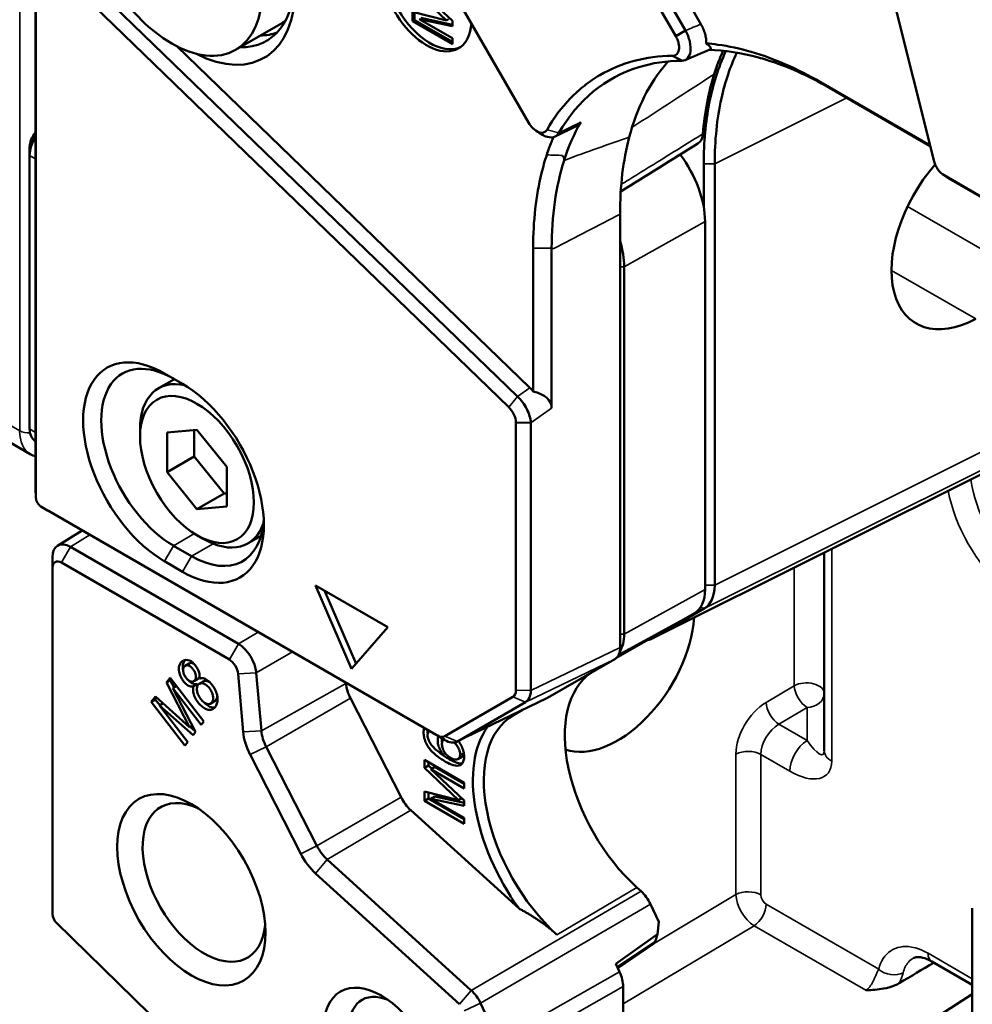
# Model space of a CAD drawing. Header units: millimetres. Extents: x 0 to 5104, y -184 to 1188.
# Tile 183 of 221: x 1298 to 1323, y 615 to 640. Entities that reach past the tile are written whole.
import ezdxf

# ---------------------------------------------------------------- set-up
doc = ezdxf.new("R2010")
doc.units = ezdxf.units.MM
doc.header["$LTSCALE"] = 2
doc.layers.add('Sichtbar (ISO)', color=7, linetype='Continuous', lineweight=50)
doc.layers.add('Sichtbar schmal (ISO)', color=7, linetype='Continuous', lineweight=35)

msp = doc.modelspace()

# ---------------------------------------------------------------- linework, layer by layer
at = {"layer": 'Sichtbar (ISO)'}
for p, q in [((1318.156, 652.788), (1322.194, 636.622)), ((1316.112, 640.202), (1313.952, 643.944)), ((1315.455, 639.885), (1313.34, 643.549)), ((1313.596, 643.697), (1315.712, 640.033)), ((1311.33, 630.493), (1299.349, 642.073)), ((1298.756, 641.924), (1298.756, 628.077)), ((1299.12, 641.798), (1311.101, 630.218)), ((1298.766, 627.852), (1298.766, 641.703)), ((1309.467, 641.355), (1311.612, 637.639)), ((1309.479, 640.3), (1308.591, 641.138)), ((1308.76, 641.102), (1309.628, 640.288)), ((1308.591, 640.519), (1309.479, 640.3)), ((1308.591, 640.281), (1308.591, 640.519)), ((1308.638, 640.508), (1308.638, 640.308)), ((1305.153, 640.211), (1303.974, 639.531)), ((1308.638, 640.308), (1308.591, 640.281)), ((1309.628, 639.682), (1308.591, 640.281)), ((1308.638, 640.308), (1309.628, 639.737)), ((1309.628, 640.146), (1308.76, 640.335)), ((1308.76, 640.335), (1309.628, 639.834)), ((1308.807, 640.363), (1309.628, 640.183)), ((1309.526, 640.327), (1309.479, 640.3)), ((1309.628, 640.288), (1309.628, 640.146)), ((1315.455, 639.885), (1315.712, 640.033)), ((1309.628, 639.834), (1309.628, 639.682)), ((1315.822, 639.739), (1315.822, 639.739)), ((1302.439, 639.625), (1311.651, 630.72)), ((1315.374, 639.375), (1315.61, 639.25)), ((1319.228, 638.691), (1322.09, 637.039)), ((1322.094, 637.022), (1319.463, 638.541)), ((1315.065, 637.995), (1315.065, 637.995)), ((1315.082, 638.006), (1315.082, 638.006)), ((1312.306, 637.27), (1312.841, 637.532)), ((1298.602, 636.996), (1298.602, 636.779)), ((1298.602, 636.779), (1298.602, 629.647)), ((1316.184, 635.437), (1316.184, 636.562)), ((1316.472, 636.56), (1316.472, 625.575)), ((1322.453, 636.261), (1328.494, 632.773)), ((1322.453, 636.261), (1322.643, 636.14)), ((1328.684, 632.652), (1322.643, 636.14)), ((1314.005, 623.954), (1314.005, 635.248)), ((1316.22, 625.459), (1316.22, 635.054)), ((1311.735, 634.365), (1311.735, 630.628)), ((1312.218, 630.191), (1312.218, 634.358)), ((1314.109, 624.3), (1314.109, 633.877)), ((1302.378, 630.946), (1301.966, 630.708)), ((1302.119, 631.096), (1302.59, 630.824)), ((1314.841, 624.183), (1327.388, 630.449)), ((1297.251, 629.782), (1298.618, 628.992)), ((1311.284, 629.813), (1311.675, 629.807)), ((1311.284, 629.813), (1311.284, 622.837)), ((1311.675, 622.831), (1311.675, 629.807)), ((1301.482, 629.449), (1301.482, 629.64)), ((1302.967, 629.629), (1302.19, 629.559)), ((1302.19, 629.559), (1302.19, 628.522)), ((1302.897, 628.931), (1302.897, 629.623)), ((1303.745, 628.661), (1302.967, 629.629)), ((1298.74, 629.342), (1298.756, 629.332)), ((1302.19, 628.522), (1302.897, 628.931)), ((1303.674, 627.963), (1302.897, 628.931)), ((1303.745, 627.624), (1303.745, 628.661)), ((1302.19, 628.522), (1302.967, 627.555)), ((1302.967, 627.555), (1303.674, 627.963)), ((1303.745, 627.969), (1303.674, 627.963)), ((1299.091, 627.509), (1298.896, 627.628)), ((1309.237, 621.657), (1298.896, 627.628)), ((1302.967, 627.555), (1303.745, 627.624)), ((1299.091, 627.509), (1309.432, 621.539)), ((1299.328, 626.604), (1299.97, 627.001)), ((1302.967, 626.877), (1303.132, 626.782)), ((1304.638, 626.862), (1304.299, 626.666)), ((1302.355, 626.605), (1302.826, 626.333)), ((1304.046, 624.048), (1299.669, 626.576)), ((1319.329, 621.259), (1319.329, 626.425)), ((1299.197, 626.303), (1299.197, 617.272)), ((1299.433, 626.163), (1303.811, 623.635)), ((1302.59, 625.925), (1302.119, 626.197)), ((1299.202, 616.997), (1299.202, 626.029)), ((1306.055, 625.568), (1307.941, 624.479)), ((1306.998, 623.391), (1306.055, 625.568)), ((1306.291, 625.432), (1307.116, 623.527)), ((1313.896, 623.669), (1315.943, 624.849)), ((1316.194, 624.964), (1314.859, 624.193)), ((1307.941, 624.479), (1306.998, 623.391)), ((1302.661, 623.476), (1302.765, 623.536)), ((1312.11, 622.636), (1313.867, 623.649)), ((1304.041, 623.263), (1304.172, 621.751)), ((1304.646, 621.778), (1304.515, 623.29)), ((1302.168, 623.038), (1302.266, 623.162)), ((1302.271, 623.098), (1302.168, 623.038)), ((1302.771, 621.87), (1302.168, 623.038)), ((1302.266, 623.162), (1303.145, 622.02)), ((1302.271, 623.098), (1302.294, 623.126)), ((1302.371, 622.906), (1302.271, 623.098)), ((1302.877, 622.945), (1302.981, 623.005)), ((1302.885, 623.071), (1302.988, 623.131)), ((1303.032, 623.007), (1303.135, 623.067)), ((1306.851, 623.029), (1306.852, 623.013)), ((1302.435, 622.943), (1302.339, 622.888)), ((1303.075, 621.931), (1302.339, 622.888)), ((1302.339, 622.888), (1302.932, 621.749)), ((1301.774, 622.538), (1301.884, 622.677)), ((1301.878, 622.598), (1301.774, 622.538)), ((1302.654, 621.396), (1301.774, 622.538)), ((1301.878, 622.598), (1301.917, 622.647)), ((1301.996, 622.445), (1301.878, 622.598)), ((1301.884, 622.677), (1302.771, 621.87)), ((1302.083, 622.496), (1301.987, 622.441)), ((1303.324, 622.488), (1303.427, 622.547)), ((1308.291, 620.046), (1306.969, 622.628)), ((1311.205, 622.662), (1309.429, 621.638)), ((1309.747, 621.496), (1312.095, 622.628)), ((1309.758, 621.502), (1311.535, 622.526)), ((1311.645, 622.663), (1311.645, 622.663)), ((1302.866, 621.666), (1301.987, 622.441)), ((1301.987, 622.441), (1302.724, 621.485)), ((1311.221, 622.184), (1311.459, 622.321)), ((1303.145, 622.02), (1303.075, 621.931)), ((1302.846, 621.914), (1302.771, 621.87)), ((1302.922, 621.769), (1302.792, 621.883)), ((1302.932, 621.749), (1302.866, 621.666)), ((1302.724, 621.485), (1302.654, 621.396)), ((1309.432, 621.539), (1309.237, 621.657)), ((1306.093, 618.782), (1304.771, 621.365)), ((1309.444, 621.194), (1309.383, 621.16)), ((1304.352, 621.157), (1305.674, 618.574)), ((1308.899, 621.025), (1308.899, 620.812)), ((1309.936, 620.426), (1308.899, 621.025)), ((1309.003, 620.872), (1309.003, 620.965)), ((1309.773, 621.041), (1309.876, 621.101)), ((1309.003, 620.872), (1308.899, 620.812)), ((1308.899, 620.812), (1309.787, 619.973)), ((1309.091, 620.788), (1309.003, 620.872)), ((1309.172, 620.835), (1309.068, 620.775)), ((1309.068, 620.775), (1309.936, 620.274)), ((1309.936, 619.961), (1309.068, 620.775)), ((1309.936, 620.394), (1309.172, 620.835)), ((1309.936, 620.274), (1309.936, 620.426)), ((1308.899, 620.193), (1308.899, 619.954)), ((1309.787, 619.973), (1308.899, 620.193)), ((1309.003, 620.014), (1309.003, 620.167)), ((1309.003, 620.014), (1308.899, 619.954)), ((1308.899, 619.954), (1309.936, 619.356)), ((1309.936, 619.475), (1309.003, 620.014)), ((1309.172, 620.069), (1309.068, 620.009)), ((1309.068, 620.009), (1309.936, 619.819)), ((1309.936, 619.508), (1309.068, 620.009)), ((1309.936, 619.902), (1309.172, 620.069)), ((1309.871, 620.022), (1309.787, 619.973)), ((1309.936, 619.819), (1309.936, 619.961)), ((1311.372, 617.142), (1308.541, 619.713)), ((1309.936, 619.356), (1309.936, 619.508)), ((1310.119, 615.012), (1306.362, 618.425)), ((1306.061, 618.061), (1309.817, 614.648)), ((1314.549, 617.594), (1314.439, 617.694)), ((1299.202, 616.994), (1299.198, 617.264)), ((1315.014, 616.795), (1314.795, 617.256)), ((1323.191, 616.716), (1323.191, 617.152)), ((1303.69, 612.494), (1299.306, 616.769)), ((1315.014, 616.795), (1314.981, 616.473)), ((1317.353, 616.815), (1317.353, 616.814)), ((1323.191, 616.716), (1323.191, 606.08)), ((1314.981, 616.473), (1313.889, 615.706)), ((1314.981, 616.473), (1314.925, 616.299)), ((1313.942, 615.594), (1314.874, 616.226)), ((1313.99, 615.493), (1313.889, 615.706)), ((1323.191, 615.153), (1322.132, 615.764)), ((1314.085, 611.827), (1314.085, 615.11)), ((1323.191, 614.909), (1318.846, 612.138)), ((1310.824, 613.707), (1310.366, 614.674))]:
    msp.add_line(p, q, dxfattribs=at)
for centre, major_axis, ratio, start_param, end_param in [((1302.779, 642.69), (-1.943, 3.365), 0.57735, 2.413042, 7.011736), ((1308.953, 641.012), (-0.833, 1.443), 0.57735, 5.105359, 10.119795), ((1309.047, 641.067), (0.833, -1.443), 0.57735, 3.198191, 6.226587), ((1303.014, 642.826), (1.768, -3.062), 0.57735, 5.943623, 7.080555), ((1303.486, 643.098), (1.667, -2.887), 0.57735, 0, 0.078998), ((1303.486, 643.098), (1.75, -3.031), 0.57735, 5.973137, 6.185503), ((1318.814, 631.094), (4.404, -7.994), 0.613017, 3.497791, 3.668336), ((1313.22, 629.444), (-5.633, 9.756), 0.57735, 5.32251, 5.322521), ((1314.988, 635.26), (-1.542, 2.671), 0.57735, 5.562337, 5.562387), ((1298.884, 637.16), (0.2, 0.346), 0.57735, 1.256738, 2.356194), ((1299.073, 637.051), (-0.333, -0.577), 0.57735, 4.664502, 5.497787), ((1315.694, 637.663), (0.333, -0.578), 0.577146, 0.019126, 0.696308), ((1314.806, 635.87), (-0.999, 1.731), 0.57735, 3.926991, 4.926232), ((1323.278, 634.965), (-1.581, -2.551), 0.597134, 4.448008, 7.087299), ((1312.732, 634.672), (-0.974, 1.687), 0.57735, 3.926991, 4.318816), ((1302.119, 628.646), (-1.5, 2.598), 0.57735, 5.497787, 8.63938), ((1302.355, 628.782), (-1.333, 2.309), 0.57735, 5.497787, 8.63938), ((1303.132, 628.687), (-1.167, 2.021), 0.57735, 5.793464, 7.068583), ((1302.59, 628.374), (1.5, -2.598), 0.57735, 5.497787, 8.63938), ((1311.499, 630.284), (-0.328, 0.583), 0.582296, 4.990575, 5.185814), ((1311.25, 630.109), (0.966, 0.12), 0.564186, 6.213003, 7.259409), ((1299.073, 629.919), (-0.333, -0.577), 0.57735, 5.497787, 6.283185), ((1299.096, 627.893), (-0.239, 0.401), 0.604645, 0.777573, 0.848748), ((1299.096, 627.893), (-0.239, 0.401), 0.604645, 2.285533, 2.346979), ((1302.826, 628.51), (1.333, -2.309), 0.57735, 5.497787, 7.007888), ((1303.132, 628.687), (1.167, -2.021), 0.57735, 5.497787, 6.751587), ((1299.673, 626.034), (-0.342, 0.572), 0.577305, 5.48901, 7.059606), ((1315.277, 626.004), (-0.667, 1.155), 0.577277, 3.141149, 3.926802), ((1313.866, 623.796), (1.493, 2.409), 0.597134, 3.275735, 5.438348), ((1313.169, 624.846), (0.663, -1.157), 0.576438, 0.289221, 0.787284), ((1304.051, 623.506), (-0.334, 0.577), 0.567568, 4.031368, 5.49726), ((1313.533, 624.227), (0.334, -0.578), 0.576296, 6.282426, 7.066911), ((1315.154, 620.16), (-1.834, 3.176), 0.57735, 0.039057, 2.076942), ((1307.36, 622.781), (-0.361, 0.626), 0.57735, 0.890118, 1.48353), ((1311.074, 622.931), (0.121, -0.274), 0.630766, 0.063202, 0.964973), ((1311.214, 623.11), (0.314, -0.587), 0.572839, 0.018325, 0.803271), ((1311.775, 623.214), (0.335, -0.578), 0.576427, 6.239602, 6.282047), ((1313.079, 618.963), (-1.86, 3.221), 0.57735, 6.282804, 8.360127), ((1304.956, 621.393), (0.558, -0.966), 0.57735, 4.031711, 4.625123), ((1305.192, 621.529), (-0.388, 0.672), 0.57735, 0.890118, 1.48353), ((1312.938, 618.881), (-1.961, 3.397), 0.57735, 0.256457, 1.756234), ((1309.262, 621.886), (0.177, -0.241), 0.630568, 5.315336, 6.21767), ((1309.437, 622.086), (-0.315, 0.588), 0.568331, 2.374636, 3.159709), ((1303.15, 617.825), (1.133, -1.963), 0.57735, 2.454469, 6.970309), ((1308.682, 620.199), (-0.361, 0.626), 0.57735, 1.48353, 2.076942), ((1306.514, 618.947), (-0.388, 0.672), 0.57735, 1.48353, 2.076942), ((1306.278, 618.811), (0.558, -0.966), 0.57735, 4.625123, 5.218534), ((1314.419, 617.146), (0.333, -0.577), 0.577442, 1.431282, 2.076952), ((1299.592, 617.044), (0.279, -0.483), 0.57735, 3.926991, 3.944757), ((1299.356, 616.908), (-0.109, 0.189), 0.57735, 0.785398, 2.024582), ((1315.352, 610.996), (15.779, 9.655), 0.028643, 1.105355, 1.167858), ((1313.613, 615.382), (-0.333, 0.577), 0.577409, 3.926906, 4.572576), ((1308.106, 613.323), (0.833, -1.443), 0.57735, 2.487913, 6.936865), ((1309.993, 614.567), (-0.335, 0.577), 0.569799, 4.571608, 5.217304)]:
    msp.add_ellipse(centre, major_axis=major_axis, ratio=ratio, start_param=start_param, end_param=end_param, dxfattribs=at)
for centre, major_axis in [((1302.307, 642.418), (1.667, -2.887)), ((1302.967, 628.592), (-1.05, 1.819)), ((1302.82, 617.635), (1.367, -2.367)), ((1307.776, 613.133), (1.067, -1.848))]:
    msp.add_ellipse(centre, major_axis=major_axis, ratio=0.57735, dxfattribs=at)
for points, knots in [([(1316.112, 640.202), (1316.135, 640.163), (1316.156, 640.122), (1316.192, 640.035), (1316.208, 639.989), (1316.232, 639.901), (1316.24, 639.859), (1316.249, 639.777), (1316.25, 639.737), (1316.246, 639.699)], [0, 0, 0, 0, 0.02061804, 0.02061804, 0.04304824, 0.04304824, 0.06423259, 0.06423259, 0.08611373, 0.08611373, 0.08611373, 0.08611373]), ([(1315.712, 640.033), (1315.759, 639.944), (1315.798, 639.842), (1315.82, 639.747), (1315.844, 639.643), (1315.846, 639.551), (1315.838, 639.486), (1315.829, 639.419), (1315.806, 639.354), (1315.762, 639.309), (1315.725, 639.272), (1315.675, 639.248), (1315.611, 639.249)], [0, 0, 0, 0, 0.2382686, 0.2382686, 0.2382686, 0.5, 0.5, 0.5, 0.7732343, 0.7732343, 0.7732343, 0.9999986, 0.9999986, 0.9999986, 0.9999986]), ([(1315.374, 639.375), (1315.417, 639.375), (1315.454, 639.39), (1315.482, 639.417), (1315.511, 639.445), (1315.53, 639.485), (1315.538, 639.535), (1315.546, 639.584), (1315.543, 639.642), (1315.529, 639.703), (1315.521, 639.735), (1315.51, 639.769), (1315.497, 639.801), (1315.485, 639.829), (1315.471, 639.857), (1315.455, 639.885)], [0, 0, 0, 0, 0.247926, 0.247926, 0.247926, 0.497825, 0.497825, 0.497825, 0.749123, 0.749123, 0.749123, 0.884767, 0.884767, 0.884767, 1, 1, 1, 1]), ([(1316.246, 639.699), (1316.348, 639.691), (1316.45, 639.68), (1316.554, 639.666), (1316.841, 639.627), (1317.132, 639.564), (1317.426, 639.478), (1318.015, 639.306), (1318.616, 639.044), (1319.228, 638.691)], [0, 0, 0, 0, 0.1073261, 0.1073261, 0.1073261, 0.4040735, 0.4040735, 0.4040735, 1, 1, 1, 1]), ([(1316.347, 639.54), (1316.349, 639.541), (1316.352, 639.542), (1316.37, 639.552), (1316.374, 639.564), (1316.364, 639.596), (1316.349, 639.616), (1316.305, 639.656), (1316.278, 639.677), (1316.246, 639.699)], [-0.08682226, -0.08682226, -0.08682226, -0.08682226, -0.08350879, -0.08350879, -0.05625799, -0.05625799, -0.02714678, -0.02714678, 0, 0, 0, 0]), ([(1316.184, 636.562), (1316.184, 637.119), (1316.233, 637.648), (1316.425, 638.628), (1316.568, 639.08), (1316.758, 639.488), (1316.76, 639.492), (1316.762, 639.497)], [0, 0, 0, 0, 0.3068313, 0.3068313, 0.6135235, 0.6135235, 0.6168635, 0.6168635, 0.6168635, 0.6168635]), ([(1319.463, 638.541), (1318.909, 638.86), (1318.357, 639.106), (1317.751, 639.292), (1317.684, 639.312), (1317.171, 639.452), (1316.735, 639.518), (1316.316, 639.528)], [0, 0, 0, 0, 0.3525804, 0.3525804, 0.3964217, 0.3964217, 0.6911092, 0.6911092, 0.6911092, 0.6911092]), ([(1316.456, 638.895), (1316.523, 639.107), (1316.599, 639.308), (1316.687, 639.501), (1316.688, 639.503), (1316.689, 639.505)], [0, 0, 0, 0, 0.07948263, 0.07948263, 0.08027031, 0.08027031, 0.08027031, 0.08027031]), ([(1317.047, 639.456), (1316.876, 639.096), (1316.741, 638.696), (1316.529, 637.737), (1316.472, 637.166), (1316.472, 636.56)], [1.7462576, 1.7462576, 1.7462576, 1.7462576, 2.0226629, 2.0226629, 2.3571622, 2.3571622, 2.3571622, 2.3571622]), ([(1312.097, 637.449), (1312.274, 637.757), (1312.479, 638.03), (1312.709, 638.268), (1312.824, 638.386), (1312.945, 638.496), (1313.073, 638.597), (1313.201, 638.698), (1313.336, 638.79), (1313.476, 638.872), (1313.755, 639.035), (1314.052, 639.158), (1314.368, 639.242), (1314.686, 639.326), (1315.021, 639.371), (1315.374, 639.375)], [0, 0, 0, 0, 0.250431, 0.250431, 0.250431, 0.375115, 0.375115, 0.375115, 0.499672, 0.499672, 0.499672, 0.749075, 0.749075, 0.749075, 1, 1, 1, 1]), ([(1315.611, 639.249), (1315.218, 639.244), (1314.842, 639.189), (1314.489, 639.08), (1313.612, 638.81), (1312.9, 638.217), (1312.409, 637.366)], [0, 0, 0, 0, 0.286841, 0.286841, 0.286841, 1, 1, 1, 1]), ([(1314.241, 637.255), (1314.441, 638.018), (1314.768, 638.665), (1315.221, 639.191), (1315.239, 639.211), (1315.257, 639.231)], [0.0000156, 0.0000156, 0.0000156, 0.0000156, 0.5006802, 0.5006802, 0.5212127, 0.5212127, 0.5212127, 0.5212127]), ([(1316.456, 638.895), (1316.382, 638.659), (1316.32, 638.411), (1316.222, 637.891), (1316.186, 637.622), (1316.163, 637.343)], [-0.322974, -0.322974, -0.322974, -0.322974, -0.1614004, -0.1614004, -0.000001, -0.000001, -0.000001, -0.000001]), ([(1311.612, 637.639), (1311.646, 637.58), (1311.688, 637.526), (1311.733, 637.483), (1311.779, 637.44), (1311.827, 637.407), (1311.875, 637.389), (1311.922, 637.37), (1311.967, 637.366), (1312.006, 637.376), (1312.029, 637.383), (1312.05, 637.394), (1312.068, 637.411), (1312.079, 637.422), (1312.089, 637.434), (1312.097, 637.449)], [0, 0, 0, 0, 0.248273, 0.248273, 0.248273, 0.498273, 0.498273, 0.498273, 0.749363, 0.749363, 0.749363, 0.902598, 0.902598, 0.902598, 1, 1, 1, 1]), ([(1312.841, 637.532), (1312.855, 637.539), (1312.868, 637.547), (1312.906, 637.57), (1312.927, 637.587), (1312.951, 637.612), (1312.958, 637.619), (1312.966, 637.63), (1312.968, 637.634), (1312.972, 637.64), (1312.973, 637.642), (1312.975, 637.644)], [0.0799026, 0.0799026, 0.0799026, 0.0799026, 0.08857363, 0.08857363, 0.1052118, 0.1052118, 0.11153076, 0.11153076, 0.11460447, 0.11460447, 0.11644083, 0.11644083, 0.11644083, 0.11644083]), ([(1312.409, 637.366), (1312.375, 637.311), (1312.327, 637.272), (1312.267, 637.255), (1312.208, 637.238), (1312.112, 637.255), (1312.062, 637.274), (1312.037, 637.285), (1312.008, 637.299), (1311.977, 637.318)], [0.0000015, 0.0000015, 0.0000015, 0.0000015, 0.25, 0.25, 0.25, 0.5, 0.5, 0.5, 0.6271612, 0.6271612, 0.6271612, 0.6271612]), ([(1312.09, 636.792), (1312.127, 636.907), (1312.168, 637.019), (1312.229, 637.171), (1312.246, 637.213), (1312.264, 637.254)], [-0.158385, -0.158385, -0.158385, -0.158385, -0.0791924, -0.0791924, -0.0484386, -0.0484386, -0.0484386, -0.0484386]), ([(1314.241, 637.255), (1314.161, 636.952), (1314.101, 636.633), (1314.022, 635.961), (1314.003, 635.611), (1314.005, 635.248)], [-0.3984468, -0.3984468, -0.3984468, -0.3984468, -0.1994928, -0.1994928, -0.0000099, -0.0000099, -0.0000099, -0.0000099]), ([(1312.09, 636.792), (1312.039, 636.638), (1311.994, 636.481), (1311.81, 635.725), (1311.735, 635.074), (1311.735, 634.365)], [0, 0, 0, 0, 0.213529, 0.213529, 1, 1, 1, 1]), ([(1312.218, 634.358), (1312.218, 634.778), (1312.245, 635.18), (1312.354, 635.948), (1312.436, 636.309), (1312.543, 636.648)], [-0.4626047, -0.4626047, -0.4626047, -0.4626047, -0.2313125, -0.2313125, -0.0000254, -0.0000254, -0.0000254, -0.0000254]), ([(1322.194, 636.622), (1322.212, 636.549), (1322.248, 636.475), (1322.293, 636.412), (1322.339, 636.348), (1322.395, 636.295), (1322.453, 636.261)], [0, 0, 0, 0, 0.498291, 0.498291, 0.498291, 1, 1, 1, 1]), ([(1311.675, 629.807), (1311.668, 629.917), (1311.63, 630.044), (1311.507, 630.288), (1311.422, 630.404), (1311.33, 630.493)], [0, 0, 0, 0, 0.5, 0.5, 1, 1, 1, 1]), ([(1311.101, 630.218), (1311.154, 630.166), (1311.201, 630.099), (1311.266, 629.955), (1311.284, 629.879), (1311.284, 629.813)], [0, 0, 0, 0, 0.5, 0.5, 1, 1, 1, 1]), ([(1298.896, 627.628), (1298.862, 627.647), (1298.828, 627.683), (1298.78, 627.766), (1298.766, 627.813), (1298.766, 627.852)], [0, 0, 0, 0, 0.5, 0.5, 1, 1, 1, 1]), ([(1299.202, 626.029), (1299.201, 626.099), (1299.226, 626.154), (1299.312, 626.204), (1299.372, 626.198), (1299.433, 626.163)], [0, 0, 0, 0, 0.5, 0.5, 1, 1, 1, 1]), ([(1302.877, 622.945), (1302.852, 622.936), (1302.826, 622.933), (1302.799, 622.937), (1302.768, 622.942), (1302.741, 622.954), (1302.71, 622.977), (1302.681, 622.998), (1302.651, 623.026), (1302.624, 623.059), (1302.598, 623.091), (1302.573, 623.127), (1302.553, 623.166), (1302.54, 623.192), (1302.528, 623.217), (1302.519, 623.243), (1302.5, 623.297), (1302.492, 623.347), (1302.493, 623.394), (1302.494, 623.426), (1302.499, 623.459), (1302.509, 623.487), (1302.518, 623.513), (1302.532, 623.538), (1302.549, 623.559), (1302.565, 623.578), (1302.584, 623.594), (1302.606, 623.606), (1302.629, 623.618), (1302.651, 623.625), (1302.679, 623.626), (1302.743, 623.63), (1302.795, 623.608), (1302.855, 623.557), (1302.884, 623.532), (1302.912, 623.503), (1302.937, 623.467), (1302.964, 623.432), (1302.985, 623.396), (1303.002, 623.357), (1303.02, 623.315), (1303.03, 623.277), (1303.034, 623.24), (1303.038, 623.209), (1303.036, 623.172), (1303.03, 623.139)], [0, 0, 0, 0, 0.061262, 0.061262, 0.061262, 0.125448, 0.125448, 0.125448, 0.187919, 0.187919, 0.187919, 0.249996, 0.249996, 0.249996, 0.291617, 0.291617, 0.291617, 0.375917, 0.375917, 0.375917, 0.438116, 0.438116, 0.438116, 0.500175, 0.500175, 0.500175, 0.56217, 0.56217, 0.56217, 0.623262, 0.623262, 0.623262, 0.749834, 0.749834, 0.749834, 0.812312, 0.812312, 0.812312, 0.874572, 0.874572, 0.874572, 0.938633, 0.938633, 0.938633, 1, 1, 1, 1]), ([(1302.607, 623.359), (1302.599, 623.392), (1302.596, 623.423), (1302.597, 623.454), (1302.597, 623.486), (1302.603, 623.519), (1302.613, 623.547), (1302.622, 623.573), (1302.636, 623.598), (1302.652, 623.618), (1302.654, 623.62), (1302.655, 623.622), (1302.657, 623.624)], [0.321552, 0.321552, 0.321552, 0.321552, 0.3759165, 0.3759165, 0.3759165, 0.4381157, 0.4381157, 0.4381157, 0.5001746, 0.5001746, 0.5001746, 0.5057738, 0.5057738, 0.5057738, 0.5057738]), ([(1302.765, 623.536), (1302.771, 623.54), (1302.778, 623.543), (1302.785, 623.545), (1302.803, 623.55), (1302.822, 623.55), (1302.842, 623.544), (1302.861, 623.539), (1302.88, 623.528), (1302.9, 623.513)], [0.0732656, 0.0732656, 0.0732656, 0.0732656, 0.125, 0.125, 0.125, 0.25, 0.25, 0.25, 0.3638861, 0.3638861, 0.3638861, 0.3638861]), ([(1303.811, 623.635), (1303.867, 623.603), (1303.924, 623.545), (1304.008, 623.409), (1304.035, 623.331), (1304.041, 623.263)], [0, 0, 0, 0, 0.5, 0.5, 1, 1, 1, 1]), ([(1302.914, 623.098), (1302.902, 623.082), (1302.888, 623.071), (1302.87, 623.064), (1302.851, 623.058), (1302.832, 623.057), (1302.811, 623.062), (1302.79, 623.068), (1302.768, 623.079), (1302.745, 623.097), (1302.723, 623.114), (1302.702, 623.135), (1302.683, 623.16), (1302.664, 623.185), (1302.648, 623.212), (1302.635, 623.24), (1302.622, 623.27), (1302.613, 623.298), (1302.609, 623.326), (1302.605, 623.354), (1302.606, 623.379), (1302.61, 623.402), (1302.615, 623.423), (1302.624, 623.442), (1302.637, 623.456)], [0, 0, 0, 0, 0.124208, 0.124208, 0.124208, 0.249776, 0.249776, 0.249776, 0.375541, 0.375541, 0.375541, 0.500044, 0.500044, 0.500044, 0.624821, 0.624821, 0.624821, 0.74995, 0.74995, 0.74995, 0.875889, 0.875889, 0.875889, 1, 1, 1, 1]), ([(1302.637, 623.456), (1302.649, 623.47), (1302.664, 623.48), (1302.681, 623.485), (1302.7, 623.49), (1302.718, 623.49), (1302.739, 623.484), (1302.759, 623.478), (1302.78, 623.466), (1302.802, 623.449), (1302.822, 623.432), (1302.843, 623.411), (1302.862, 623.387), (1302.88, 623.363), (1302.896, 623.337), (1302.909, 623.31), (1302.923, 623.28), (1302.931, 623.254), (1302.936, 623.227), (1302.94, 623.201), (1302.94, 623.176), (1302.936, 623.153), (1302.932, 623.132), (1302.924, 623.113), (1302.914, 623.098)], [0, 0, 0, 0, 0.123894, 0.123894, 0.123894, 0.249638, 0.249638, 0.249638, 0.376163, 0.376163, 0.376163, 0.500058, 0.500058, 0.500058, 0.624008, 0.624008, 0.624008, 0.750092, 0.750092, 0.750092, 0.876069, 0.876069, 0.876069, 1, 1, 1, 1]), ([(1302.981, 623.005), (1302.955, 622.996), (1302.93, 622.993), (1302.903, 622.997), (1302.872, 623.001), (1302.845, 623.014), (1302.813, 623.037), (1302.793, 623.052), (1302.771, 623.071), (1302.751, 623.092)], [0, 0, 0, 0, 0.0612618, 0.0612618, 0.0612618, 0.1254485, 0.1254485, 0.1254485, 0.1703318, 0.1703318, 0.1703318, 0.1703318]), ([(1303.03, 623.139), (1303.061, 623.149), (1303.092, 623.153), (1303.124, 623.148), (1303.163, 623.142), (1303.195, 623.128), (1303.232, 623.102), (1303.267, 623.078), (1303.303, 623.045), (1303.336, 623.006), (1303.368, 622.969), (1303.398, 622.925), (1303.423, 622.879), (1303.448, 622.833), (1303.468, 622.786), (1303.482, 622.739), (1303.496, 622.69), (1303.504, 622.645), (1303.505, 622.603), (1303.506, 622.562), (1303.5, 622.522), (1303.489, 622.487), (1303.479, 622.454), (1303.463, 622.423), (1303.443, 622.399), (1303.423, 622.374), (1303.4, 622.355), (1303.373, 622.342), (1303.343, 622.328), (1303.315, 622.323), (1303.282, 622.326), (1303.247, 622.328), (1303.212, 622.34), (1303.175, 622.36), (1303.14, 622.379), (1303.103, 622.407), (1303.067, 622.441), (1303.033, 622.473), (1303, 622.511), (1302.97, 622.554), (1302.937, 622.601), (1302.914, 622.643), (1302.895, 622.689), (1302.876, 622.738), (1302.866, 622.783), (1302.864, 622.827), (1302.863, 622.863), (1302.867, 622.907), (1302.877, 622.945)], [0, 0, 0, 0, 0.061177, 0.061177, 0.061177, 0.125238, 0.125238, 0.125238, 0.187995, 0.187995, 0.187995, 0.250038, 0.250038, 0.250038, 0.31238, 0.31238, 0.31238, 0.375397, 0.375397, 0.375397, 0.438139, 0.438139, 0.438139, 0.499968, 0.499968, 0.499968, 0.561848, 0.561848, 0.561848, 0.624606, 0.624606, 0.624606, 0.687801, 0.687801, 0.687801, 0.750116, 0.750116, 0.750116, 0.81172, 0.81172, 0.81172, 0.874576, 0.874576, 0.874576, 0.939109, 0.939109, 0.939109, 1, 1, 1, 1]), ([(1303.002, 622.982), (1303.017, 623), (1303.036, 623.012), (1303.058, 623.018), (1303.082, 623.024), (1303.106, 623.023), (1303.132, 623.014), (1303.159, 623.006), (1303.186, 622.99), (1303.214, 622.968), (1303.241, 622.947), (1303.267, 622.92), (1303.29, 622.89), (1303.313, 622.86), (1303.333, 622.827), (1303.349, 622.791), (1303.366, 622.755), (1303.377, 622.72), (1303.384, 622.686), (1303.39, 622.651), (1303.391, 622.619), (1303.386, 622.59), (1303.382, 622.563), (1303.372, 622.539), (1303.359, 622.52)], [0, 0, 0, 0, 0.124233, 0.124233, 0.124233, 0.249832, 0.249832, 0.249832, 0.375321, 0.375321, 0.375321, 0.499983, 0.499983, 0.499983, 0.624842, 0.624842, 0.624842, 0.749957, 0.749957, 0.749957, 0.876023, 0.876023, 0.876023, 1, 1, 1, 1]), ([(1303.135, 623.067), (1303.144, 623.072), (1303.153, 623.075), (1303.162, 623.078), (1303.185, 623.084), (1303.21, 623.083), (1303.236, 623.074), (1303.262, 623.066), (1303.288, 623.051), (1303.315, 623.03)], [0.071417, 0.071417, 0.071417, 0.071417, 0.125, 0.125, 0.125, 0.25, 0.25, 0.25, 0.3707224, 0.3707224, 0.3707224, 0.3707224]), ([(1303.359, 622.52), (1303.344, 622.499), (1303.326, 622.486), (1303.303, 622.478), (1303.279, 622.471), (1303.255, 622.471), (1303.227, 622.479), (1303.2, 622.488), (1303.172, 622.503), (1303.144, 622.526), (1303.116, 622.548), (1303.089, 622.575), (1303.065, 622.607), (1303.041, 622.638), (1303.02, 622.672), (1303.003, 622.708), (1302.985, 622.747), (1302.974, 622.782), (1302.968, 622.816), (1302.962, 622.851), (1302.962, 622.883), (1302.969, 622.913), (1302.975, 622.94), (1302.986, 622.964), (1303.002, 622.982)], [0, 0, 0, 0, 0.124189, 0.124189, 0.124189, 0.250043, 0.250043, 0.250043, 0.375833, 0.375833, 0.375833, 0.499939, 0.499939, 0.499939, 0.624078, 0.624078, 0.624078, 0.750098, 0.750098, 0.750098, 0.876051, 0.876051, 0.876051, 1, 1, 1, 1]), ([(1303.434, 622.388), (1303.419, 622.385), (1303.403, 622.384), (1303.385, 622.386), (1303.351, 622.388), (1303.316, 622.4), (1303.279, 622.42), (1303.243, 622.439), (1303.206, 622.467), (1303.171, 622.5), (1303.164, 622.507), (1303.157, 622.514), (1303.15, 622.521)], [0.5918047, 0.5918047, 0.5918047, 0.5918047, 0.6246059, 0.6246059, 0.6246059, 0.687801, 0.687801, 0.687801, 0.7501159, 0.7501159, 0.7501159, 0.7628639, 0.7628639, 0.7628639, 0.7628639]), ([(1303.493, 622.698), (1303.493, 622.682), (1303.492, 622.666), (1303.49, 622.65), (1303.485, 622.622), (1303.476, 622.599), (1303.462, 622.579)], [0.8100184, 0.8100184, 0.8100184, 0.8100184, 0.875, 0.875, 0.875, 1, 1, 1, 1]), ([(1308.896, 621.848), (1308.888, 621.824), (1308.882, 621.795), (1308.879, 621.765), (1308.876, 621.728), (1308.877, 621.688), (1308.884, 621.647), (1308.89, 621.603), (1308.901, 621.562), (1308.917, 621.518), (1308.934, 621.474), (1308.955, 621.432), (1308.979, 621.391), (1309.003, 621.353), (1309.033, 621.313), (1309.062, 621.278), (1309.113, 621.219), (1309.183, 621.153), (1309.254, 621.101), (1309.282, 621.079), (1309.319, 621.054), (1309.353, 621.033), (1309.384, 621.013), (1309.419, 620.993), (1309.453, 620.973), (1309.531, 620.93), (1309.588, 620.904), (1309.651, 620.885), (1309.74, 620.858), (1309.783, 620.86), (1309.83, 620.883), (1309.856, 620.896), (1309.875, 620.914), (1309.892, 620.939), (1309.909, 620.964), (1309.921, 620.994), (1309.928, 621.028), (1309.935, 621.062), (1309.937, 621.1), (1309.934, 621.141), (1309.93, 621.181), (1309.922, 621.224), (1309.909, 621.268), (1309.896, 621.313), (1309.879, 621.356), (1309.857, 621.398), (1309.835, 621.44), (1309.811, 621.478), (1309.784, 621.513)], [0.1000786, 0.1000786, 0.1000786, 0.1000786, 0.1250206, 0.1250206, 0.1250206, 0.1560755, 0.1560755, 0.1560755, 0.1874269, 0.1874269, 0.1874269, 0.2191048, 0.2191048, 0.2191048, 0.2510715, 0.2510715, 0.2510715, 0.3137067, 0.3137067, 0.3137067, 0.3441522, 0.3441522, 0.3441522, 0.3742706, 0.3742706, 0.3742706, 0.4345359, 0.4345359, 0.4345359, 0.4992736, 0.4992736, 0.4992736, 0.5313341, 0.5313341, 0.5313341, 0.5624888, 0.5624888, 0.5624888, 0.5937792, 0.5937792, 0.5937792, 0.6249414, 0.6249414, 0.6249414, 0.6561157, 0.6561157, 0.6561157, 0.6864617, 0.6864617, 0.6864617, 0.6864617]), ([(1309.022, 621.776), (1309.01, 621.767), (1309.001, 621.754), (1308.994, 621.735), (1308.988, 621.721), (1308.984, 621.705), (1308.982, 621.687), (1308.981, 621.668), (1308.981, 621.649), (1308.984, 621.63), (1308.989, 621.591), (1309.004, 621.548), (1309.025, 621.504), (1309.045, 621.465), (1309.072, 621.423), (1309.1, 621.389), (1309.123, 621.36), (1309.157, 621.325), (1309.19, 621.295), (1309.254, 621.238), (1309.321, 621.19), (1309.383, 621.16)], [0.1748244, 0.1748244, 0.1748244, 0.1748244, 0.2508789, 0.2508789, 0.2508789, 0.3122464, 0.3122464, 0.3122464, 0.3751801, 0.3751801, 0.3751801, 0.5022376, 0.5022376, 0.5022376, 0.6282353, 0.6282353, 0.6282353, 0.7516351, 0.7516351, 0.7516351, 1, 1, 1, 1]), ([(1309.262, 621.637), (1309.252, 621.608), (1309.246, 621.575), (1309.245, 621.537), (1309.244, 621.497), (1309.249, 621.456), (1309.26, 621.413), (1309.271, 621.371), (1309.289, 621.326), (1309.31, 621.283), (1309.328, 621.247), (1309.355, 621.202), (1309.383, 621.16)], [0.8764692, 0.8764692, 0.8764692, 0.8764692, 0.9061589, 0.9061589, 0.9061589, 0.9375961, 0.9375961, 0.9375961, 0.9695294, 0.9695294, 0.9695294, 1, 1, 1, 1]), ([(1309.402, 621.556), (1309.389, 621.546), (1309.379, 621.532), (1309.371, 621.514), (1309.36, 621.489), (1309.355, 621.456), (1309.357, 621.419)], [0.7908752, 0.7908752, 0.7908752, 0.7908752, 0.8756636, 0.8756636, 0.8756636, 1, 1, 1, 1]), ([(1309.83, 621.146), (1309.833, 621.179), (1309.827, 621.216), (1309.815, 621.258), (1309.802, 621.298), (1309.784, 621.338), (1309.762, 621.372), (1309.741, 621.405), (1309.713, 621.438), (1309.682, 621.466), (1309.679, 621.469), (1309.677, 621.471), (1309.674, 621.474)], [0, 0, 0, 0, 0.125374, 0.125374, 0.125374, 0.2513779, 0.2513779, 0.2513779, 0.3771753, 0.3771753, 0.3771753, 0.389066, 0.389066, 0.389066, 0.389066]), ([(1309.885, 620.929), (1309.847, 620.925), (1309.802, 620.93), (1309.754, 620.945), (1309.705, 620.96), (1309.627, 620.994), (1309.557, 621.033), (1309.526, 621.051), (1309.49, 621.072), (1309.457, 621.093), (1309.42, 621.116), (1309.39, 621.136), (1309.357, 621.16), (1309.33, 621.181), (1309.305, 621.2), (1309.283, 621.22)], [0.5219412, 0.5219412, 0.5219412, 0.5219412, 0.5653772, 0.5653772, 0.5653772, 0.6257271, 0.6257271, 0.6257271, 0.6558475, 0.6558475, 0.6558475, 0.6862738, 0.6862738, 0.6862738, 0.707548, 0.707548, 0.707548, 0.707548]), ([(1309.357, 621.419), (1309.359, 621.385), (1309.367, 621.35), (1309.381, 621.313), (1309.394, 621.277), (1309.412, 621.241), (1309.434, 621.208), (1309.477, 621.144), (1309.531, 621.094), (1309.591, 621.062), (1309.617, 621.049), (1309.646, 621.037), (1309.673, 621.031), (1309.703, 621.025), (1309.726, 621.025), (1309.748, 621.031), (1309.772, 621.037), (1309.789, 621.049), (1309.804, 621.07), (1309.82, 621.091), (1309.828, 621.115), (1309.83, 621.146)], [0, 0, 0, 0, 0.125472, 0.125472, 0.125472, 0.250875, 0.250875, 0.250875, 0.50272, 0.50272, 0.50272, 0.623925, 0.623925, 0.623925, 0.748581, 0.748581, 0.748581, 0.874083, 0.874083, 0.874083, 1, 1, 1, 1]), ([(1309.93, 621.177), (1309.925, 621.159), (1309.918, 621.143), (1309.908, 621.129), (1309.899, 621.117), (1309.888, 621.108), (1309.876, 621.101)], [0.0422347, 0.0422347, 0.0422347, 0.0422347, 0.125, 0.125, 0.125, 0.2023619, 0.2023619, 0.2023619, 0.2023619]), ([(1314.925, 616.299), (1314.92, 616.282), (1314.912, 616.267), (1314.895, 616.242), (1314.885, 616.233), (1314.874, 616.226)], [-0.04801395, -0.04801395, -0.04801395, -0.04801395, -0.03622203, -0.03622203, -0.02592004, -0.02592004, -0.02592004, -0.02592004]), ([(1322.132, 615.764), (1322.047, 615.814), (1321.966, 615.846), (1321.833, 615.88), (1321.78, 615.883), (1321.708, 615.875), (1321.685, 615.867), (1321.665, 615.857)], [0, 0, 0, 0, 0.0619567, 0.0619567, 0.1228572, 0.1228572, 0.176645, 0.176645, 0.176645, 0.176645]), ([(1321.285, 615.197), (1321.251, 615.176), (1321.214, 615.159), (1321.067, 615.099), (1320.953, 615.073), (1320.801, 615.044), (1320.725, 615.033), (1320.579, 615.02), (1320.513, 615.017), (1320.432, 615.016), (1320.424, 615.016), (1320.414, 615.016)], [0, 0, 0, 0, 0.020606, 0.020606, 0.0780763, 0.0780763, 0.1328326, 0.1328326, 0.1810567, 0.1810567, 0.1885201, 0.1885201, 0.1885201, 0.1885201])]:
    msp.add_open_spline(points, degree=3, knots=knots, dxfattribs=at)
for points in [[(1316.347, 639.54), (1316.131, 639.449), (1315.915, 639.357), (1315.699, 639.265)], [(1311.977, 637.318), (1311.923, 637.352), (1311.869, 637.386), (1311.815, 637.419)], [(1312.456, 637.449), (1312.456, 637.449), (1312.457, 637.449), (1312.458, 637.449)], [(1316.033, 637.089), (1315.363, 636.672), (1314.692, 636.254), (1314.021, 635.837)], [(1322.569, 636.183), (1322.523, 636.214), (1322.478, 636.244), (1322.434, 636.273)], [(1322.643, 636.14), (1322.617, 636.153), (1322.593, 636.167), (1322.569, 636.182)], [(1298.756, 628.932), (1298.708, 628.947), (1298.662, 628.967), (1298.618, 628.992)], [(1298.766, 627.843), (1298.763, 627.912), (1298.76, 627.981), (1298.756, 628.049)], [(1299.07, 627.521), (1299.011, 627.557), (1298.951, 627.594), (1298.892, 627.63)], [(1316.472, 625.575), (1316.47, 625.273), (1316.358, 625.059), (1316.194, 624.964)], [(1314.859, 624.193), (1314.815, 624.168), (1314.766, 624.15), (1314.712, 624.14)], [(1302.968, 622.908), (1302.968, 622.939), (1302.973, 622.974), (1302.981, 623.005)], [(1303.017, 623.157), (1303.009, 623.146), (1302.999, 623.137), (1302.988, 623.131)], [(1303.036, 623.198), (1303.032, 623.182), (1303.026, 623.169), (1303.017, 623.157)], [(1303.462, 622.579), (1303.452, 622.566), (1303.441, 622.555), (1303.427, 622.547)], [(1308.986, 621.712), (1308.982, 621.741), (1308.98, 621.771), (1308.981, 621.799)], [(1309.361, 621.484), (1309.353, 621.519), (1309.349, 621.553), (1309.349, 621.587)]]:
    msp.add_open_spline(points, degree=3, dxfattribs=at)
msp.add_rational_spline([(1311.372, 617.142), (1311.946, 616.834), (1312.355, 616.462)], [1.50546273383, 1.54735563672, 1.54735563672], degree=2, dxfattribs=at)
at = {"layer": 'Sichtbar schmal (ISO)'}
for p, q in [((1298.342, 629.603), (1298.342, 664.442)), ((1319.228, 638.691), (1319.463, 638.541)), ((1316.472, 636.56), (1319.916, 638.28)), ((1312.409, 637.366), (1312.978, 637.646)), ((1312.097, 637.449), (1312.408, 637.368)), ((1298.756, 636.689), (1298.602, 636.779)), ((1316.472, 636.56), (1316.184, 636.562)), ((1321.501, 635.446), (1324.985, 633.434)), ((1314.109, 633.877), (1316.22, 635.054)), ((1311.735, 634.365), (1312.218, 634.358)), ((1314.005, 633.878), (1314.109, 633.877)), ((1323.278, 632.515), (1321.082, 633.783)), ((1329.584, 632.123), (1316.472, 625.575)), ((1316.194, 624.964), (1328.785, 631.252)), ((1311.651, 630.72), (1311.33, 630.493)), ((1311.101, 630.218), (1311.33, 630.493)), ((1327.411, 630.462), (1314.859, 624.193)), ((1298.342, 629.603), (1296.975, 630.392)), ((1311.675, 629.807), (1312.218, 630.191)), ((1298.602, 629.647), (1298.756, 629.558)), ((1298.756, 628.077), (1298.766, 627.852)), ((1299.669, 626.576), (1300.17, 626.886)), ((1302.355, 626.605), (1302.898, 626.919)), ((1302.355, 626.605), (1302.119, 626.197)), ((1302.826, 626.333), (1303.388, 626.657)), ((1299.433, 626.163), (1299.669, 626.576)), ((1302.59, 625.925), (1302.826, 626.333)), ((1319.524, 626.522), (1319.524, 620.987)), ((1299.202, 626.029), (1299.197, 626.303)), ((1318.544, 622.955), (1318.544, 626.033)), ((1316.472, 625.575), (1316.22, 625.577)), ((1316.22, 625.459), (1314.109, 624.3)), ((1313.968, 623.764), (1315.943, 624.849)), ((1316.102, 625.001), (1316.194, 624.964)), ((1304.565, 624.349), (1304.046, 624.048)), ((1314.005, 624.301), (1314.109, 624.3)), ((1303.811, 623.635), (1304.046, 624.048)), ((1314.827, 624.206), (1314.859, 624.193)), ((1304.515, 623.29), (1305.455, 623.835)), ((1314.005, 623.954), (1311.675, 622.831)), ((1311.535, 622.526), (1313.867, 623.649)), ((1304.515, 623.29), (1304.041, 623.263)), ((1303.017, 623.157), (1302.914, 623.098)), ((1306.852, 623.013), (1304.646, 621.778)), ((1311.284, 622.837), (1311.675, 622.831)), ((1317.811, 622.517), (1318.544, 622.955)), ((1303.462, 622.579), (1303.359, 622.52)), ((1304.771, 621.365), (1306.969, 622.628)), ((1312.11, 622.636), (1309.758, 621.502)), ((1311.205, 622.662), (1311.535, 622.526)), ((1311.557, 622.368), (1311.221, 622.184)), ((1318.88, 622.388), (1318.146, 621.95)), ((1318.88, 621.526), (1318.88, 622.388)), ((1311.195, 622.194), (1311.221, 622.184)), ((1304.646, 621.778), (1304.172, 621.751)), ((1318.146, 621.95), (1318.88, 621.526)), ((1309.429, 621.638), (1309.758, 621.502)), ((1304.771, 621.365), (1304.352, 621.157)), ((1309.925, 621.201), (1309.83, 621.146)), ((1317.025, 617.509), (1317.025, 621.17)), ((1318.433, 620.725), (1317.673, 621.164)), ((1317.673, 621.164), (1317.673, 617.503)), ((1319.222, 621.165), (1319.222, 621.165)), ((1308.291, 620.046), (1306.093, 618.782)), ((1306.362, 618.425), (1308.541, 619.713)), ((1306.093, 618.782), (1305.674, 618.574)), ((1306.362, 618.425), (1306.061, 618.061)), ((1314.549, 617.594), (1310.119, 615.012)), ((1312.355, 616.462), (1314.439, 617.694)), ((1314.872, 616.225), (1317.025, 617.509)), ((1299.202, 616.997), (1299.197, 617.272)), ((1310.366, 614.674), (1314.795, 617.256)), ((1317.814, 617.258), (1320.748, 615.564)), ((1317.501, 616.697), (1314.085, 614.658)), ((1317.451, 616.731), (1317.451, 616.731)), ((1320.414, 615.016), (1317.501, 616.697)), ((1314.925, 616.298), (1313.928, 615.623)), ((1322.036, 615.978), (1323.191, 615.311)), ((1313.99, 615.493), (1310.824, 613.707)), ((1310.919, 613.324), (1314.085, 615.11)), ((1310.119, 615.012), (1309.817, 614.648)), ((1310.366, 614.674), (1309.938, 614.482))]:
    msp.add_line(p, q, dxfattribs=at)
for centre, major_axis, ratio, start_param, end_param in [((1424.018, 399.897), (-131.861, 228.39), 0.904348, 6.170983, 6.172803), ((1303.384, 628.894), (6.927, 10.96), 0.591451, 5.794574, 5.809649), ((1325.206, -2995.68), (-2372.159, -3740.937), 0.610124, 3.949667, 3.950193), ((1299.285, 630.147), (-0.667, -1.155), 0.57735, 5.497787, 6.283185), ((1298.578, 629.739), (0.333, 0), 0.57735, 3.926991, 4.809597), ((1324.918, 627.656), (1.264, -2.188), 0.57735, 4.091928, 5.210665), ((1324.605, 627.476), (-1.497, 2.592), 0.57735, 1.042172, 2.069072), ((1318.862, 622.758), (0.467, 0), 0.57735, 0, 2.321288), ((1318.862, 622.758), (-0.239, 0.401), 0.525889, 0.7783, 2.34727), ((1318.862, 622.758), (0.467, 0), 0.794556, 4.749405, 6.283185), ((1317.854, 621.617), (-0.597, -0.964), 0.597134, 3.998066, 5.516502), ((1318.129, 622.32), (-0.239, 0.401), 0.525889, 0.7783, 2.34727), ((1318.172, 621.42), (-0.365, -0.559), 0.61048, 4.01273, 5.531167), ((1318.904, 620.997), (-0.333, -0.577), 0.57735, 3.979351, 5.497787), ((1318.862, 621.948), (-0.43, 0.788), 0.229272, 2.005537, 3.539318), ((1317.343, 620.973), (0.467, 0), 0.57735, 0.785398, 2.321288), ((1319.996, 621.259), (-0.667, 0), 0.57735, 0, 0.785398), ((1318.391, 621.676), (-1.006, 1.037), 0.502411, 2.085632, 3.619413), ((1317.343, 617.312), (0.467, 0), 0.57735, 0.785398, 2.321288), ((1317.484, 617.231), (-0.339, 0.574), 0.541664, 0.780622, 2.349592), ((1317.814, 617.421), (0.1, -0.173), 0.578405, 3.928669, 5.497639), ((1317.484, 617.067), (0.233, 0.404), 0.57735, 3.979351, 5.497787), ((1322.366, 616.168), (-0.233, -0.404), 0.57735, 5.497787, 6.283185), ((1321.078, 615.755), (-0.453, 0.114), 0.701585, 0.944526, 2.480417)]:
    msp.add_ellipse(centre, major_axis=major_axis, ratio=ratio, start_param=start_param, end_param=end_param, dxfattribs=at)
for points in [[(1316.456, 638.895), (1315.722, 638.421), (1315.007, 637.958), (1314.313, 637.507)], [(1314.241, 637.255), (1313.714, 637.076), (1313.148, 636.874), (1312.543, 636.648)], [(1312.505, 636.779), (1312.368, 636.783), (1312.23, 636.787), (1312.09, 636.792)], [(1312.274, 634.351), (1312.255, 634.353), (1312.237, 634.356), (1312.218, 634.358)], [(1321.386, 615.47), (1321.367, 615.394), (1321.331, 615.295), (1321.285, 615.197)]]:
    msp.add_open_spline(points, degree=3, dxfattribs=at)
for points, knots in [([(1316.163, 637.343), (1315.8, 637.117), (1315.436, 636.892), (1315.073, 636.666), (1314.792, 636.492), (1314.511, 636.317), (1314.165, 636.102), (1314.099, 636.061), (1314.034, 636.021)], [0, 0, 0, 0, 0.5, 0.5, 0.5, 0.8864671, 0.8864671, 0.9762516, 0.9762516, 0.9762516, 0.9762516]), ([(1320.748, 615.564), (1320.855, 615.991), (1321.191, 616.213), (1321.604, 616.142), (1321.742, 616.118), (1321.89, 616.062), (1322.036, 615.978)], [0, 0, 0, 0, 0.74991, 0.74991, 0.74991, 1, 1, 1, 1]), ([(1321.664, 615.86), (1321.61, 615.831), (1321.562, 615.793), (1321.522, 615.746), (1321.46, 615.674), (1321.413, 615.579), (1321.386, 615.47)], [0.5769074, 0.5769074, 0.5769074, 0.5769074, 0.7445877, 0.7445877, 0.7445877, 1, 1, 1, 1]), ([(1320.414, 615.016), (1320.442, 615.032), (1320.468, 615.054), (1320.492, 615.079), (1320.525, 615.113), (1320.553, 615.155), (1320.578, 615.199), (1320.591, 615.223), (1320.604, 615.247), (1320.615, 615.272), (1320.624, 615.292), (1320.633, 615.312), (1320.642, 615.331), (1320.661, 615.376), (1320.679, 615.42), (1320.696, 615.46), (1320.714, 615.5), (1320.731, 615.537), (1320.748, 615.564)], [0, 0, 0, 0, 0.159014, 0.159014, 0.159014, 0.376249, 0.376249, 0.376249, 0.491632, 0.491632, 0.491632, 0.581757, 0.581757, 0.581757, 0.786448, 0.786448, 0.786448, 1, 1, 1, 1])]:
    msp.add_open_spline(points, degree=3, knots=knots, dxfattribs=at)

doc.saveas('drawing.dxf')
